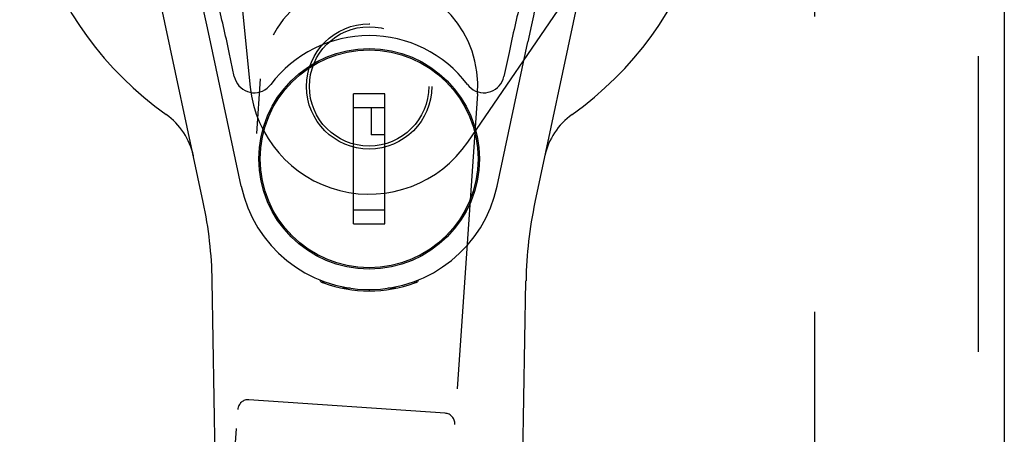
# Model space of a CAD drawing. Header units: inches. Extents: x 0 to 155, y 0 to 100.
# Tile 8 of 21: x 44.21 to 47.04, y 50.5 to 51.69. Entities that reach past the tile are written whole.
import ezdxf

# ---------------------------------------------------------------- set-up
doc = ezdxf.new("R2010")
doc.units = ezdxf.units.IN
doc.header["$LTSCALE"] = 8.5
doc.header["$MEASUREMENT"] = 0
doc.linetypes.add('HIDDEN', pattern=[0.2, 0.1, -0.1])
doc.layers.add('DEFAULT_2', color=8, linetype='HIDDEN')
doc.layers.add('DOOR_ASSEMBLY_LEFT', color=7, linetype='CONTINUOUS')

msp = doc.modelspace()

# ---------------------------------------------------------------- linework, layer by layer
at = {"layer": 'DEFAULT_2', "color": 8, "linetype": 'HIDDEN'}
msp.add_line((46.4947, 41.5027), (46.4947, 62.9727), dxfattribs=at)
at = {"layer": 'DOOR_ASSEMBLY_LEFT', "color": 8, "linetype": 'HIDDEN'}
for p, q in [((46.9642, 63.4877), (46.9642, 40.9877)), ((44.8161, 52.0528), (44.8728, 51.4994)), ((45.4976, 51.341), (45.8027, 51.788)), ((44.7748, 49.6696), (44.9024, 51.5227)), ((45.5259, 51.4798), (45.3984, 49.6267)), ((45.4327, 50.5615), (44.869, 50.6003))]:
    msp.add_line(p, q, dxfattribs=at)
at = {"layer": 'DOOR_ASSEMBLY_LEFT', "color": 3, "linetype": 'Continuous'}
msp.add_line((47.0392, 63.4877), (47.0392, 40.9877), dxfattribs=at)
at = {"layer": 'DOOR_ASSEMBLY_LEFT', "color": 7, "linetype": 'Continuous'}
for p, q in [((44.7376, 51.1682), (44.5403, 52.0942)), ((45.888, 52.0942), (45.6907, 51.1682)), ((45.6805, 51.6778), (45.6702, 51.6292)), ((44.8465, 51.2145), (44.7582, 51.6292)), ((45.5819, 51.2145), (45.6702, 51.6292)), ((44.8269, 51.5298), (44.8122, 51.5989)), ((45.0665, 51.573), (45.0665, 51.5686)), ((45.3618, 51.573), (45.3618, 51.5686)), ((45.6162, 51.5989), (45.6015, 51.5298)), ((45.1689, 51.1059), (45.1689, 51.4799)), ((45.2594, 51.4799), (45.1689, 51.4799)), ((45.2594, 51.1059), (45.2594, 51.4799)), ((44.9341, 51.4405), (44.9384, 51.4405)), ((45.1689, 51.4405), (45.2594, 51.4405)), ((45.2201, 51.4405), (45.2201, 51.3618)), ((45.4899, 51.4405), (45.4943, 51.4405)), ((45.2594, 51.3618), (45.2201, 51.3618)), ((44.9341, 51.1452), (44.9384, 51.1452)), ((45.2594, 51.1452), (45.1689, 51.1452)), ((45.4899, 51.1452), (45.4943, 51.1452)), ((45.1689, 51.1059), (45.2594, 51.1059)), ((45.0665, 51.0128), (45.0665, 51.0171)), ((45.3618, 51.0128), (45.3618, 51.0171)), ((44.8357, 46.8033), (44.7634, 50.9426)), ((45.0754, 50.9393), (45.0727, 50.945)), ((45.079, 50.9424), (45.0789, 50.9378)), ((45.1595, 50.9212), (45.1385, 50.9208)), ((45.2898, 50.9208), (45.2689, 50.9212)), ((45.3494, 50.9424), (45.3494, 50.9378)), ((45.3557, 50.945), (45.3529, 50.9393)), ((45.5927, 46.8033), (45.6649, 50.9426)), ((45.2142, 50.9169), (45.2142, 50.9129))]:
    msp.add_line(p, q, dxfattribs=at)
for points in [[(44.7582, 51.6292), (44.7479, 51.6778), (44.7423, 51.7043), (44.7369, 51.7301), (44.7317, 51.7551), (44.7267, 51.779), (44.722, 51.8016), (44.7177, 51.8227), (44.7137, 51.8422)], [(45.7146, 51.8422), (45.7106, 51.8227), (45.7063, 51.8016), (45.7016, 51.779), (45.6967, 51.7551), (45.6914, 51.7301), (45.686, 51.7043), (45.6805, 51.6778)], [(44.8269, 51.5298), (44.829, 51.5224), (44.8319, 51.5155), (44.8356, 51.509), (44.8402, 51.503), (44.8454, 51.4977), (44.8513, 51.4931), (44.8577, 51.4893), (44.8645, 51.4863), (44.8717, 51.4843), (44.879, 51.4831), (44.8865, 51.4829), (44.8939, 51.4837), (44.9012, 51.4854), (44.9082, 51.488), (44.9148, 51.4914), (44.921, 51.4957), (44.9265, 51.5007), (44.9315, 51.5065)], [(45.4968, 51.5065), (45.5019, 51.5007), (45.5074, 51.4957), (45.5136, 51.4914), (45.5202, 51.4879), (45.5272, 51.4853), (45.5345, 51.4837), (45.5419, 51.4829), (45.5493, 51.4831), (45.5567, 51.4843), (45.5638, 51.4863), (45.5707, 51.4893), (45.5771, 51.4931), (45.583, 51.4978), (45.5882, 51.5031), (45.5927, 51.509), (45.5965, 51.5155), (45.5994, 51.5224), (45.6015, 51.5298)], [(45.0754, 50.9393), (45.0757, 50.9391), (45.0777, 50.9383)], [(45.0777, 50.9383), (45.0793, 50.9377), (45.0812, 50.937), (45.0833, 50.9362)], [(45.0826, 50.9393), (45.0826, 50.9392), (45.0826, 50.9391), (45.0826, 50.9388), (45.0827, 50.9385), (45.0827, 50.9381), (45.0827, 50.9377), (45.0828, 50.9371), (45.0828, 50.9366), (45.0829, 50.9363)], [(45.3451, 50.9362), (45.3471, 50.937), (45.3491, 50.9377), (45.3507, 50.9383), (45.3519, 50.9388), (45.3526, 50.9391), (45.3529, 50.9393)], [(45.3455, 50.9363), (45.3455, 50.9368), (45.3456, 50.9374), (45.3456, 50.9379), (45.3457, 50.9384), (45.3457, 50.9387), (45.3457, 50.939), (45.3458, 50.9392), (45.3458, 50.9392)]]:
    msp.add_lwpolyline(points, dxfattribs=at)
at = {"layer": 'DOOR_ASSEMBLY_LEFT', "color": 8, "linetype": 'HIDDEN'}
for centre, radius in [((45.2142, 51.5012), 0.18), ((45.214, 51.5012), 0.1715)]:
    msp.add_circle(centre, radius, dxfattribs=at)
at = {"layer": 'DOOR_ASSEMBLY_LEFT', "color": 7, "linetype": 'Continuous'}
for radius in [0.3169, 0.313]:
    msp.add_circle((45.2142, 51.2929), radius, dxfattribs=at)
for centre, radius, start, end in [((45.2142, 52.2377), 1.0039, 305.5066, 234.4934), ((45.2142, 51.2929), 0.3543, 37.0812, 142.9188), ((44.5168, 51.2602), 0.1969, 12.0297, 54.4934), ((45.9116, 51.2602), 0.1969, 125.5066, 167.9703), ((45.2142, 51.2929), 0.3759, 192.0247, 347.9753), ((43.5825, 50.922), 1.1811, 1, 12.0297), ((46.8459, 50.922), 1.1811, 167.9703, 179), ((45.2142, 51.2933), 0.3803, 249.8689, 290.1311)]:
    msp.add_arc(centre, radius, start, end, dxfattribs=at)
at = {"layer": 'DOOR_ASSEMBLY_LEFT', "color": 8, "linetype": 'HIDDEN'}
for centre, radius, start, end in [((45.2142, 51.5012), 0.3125, 356.0621, 176.0621), ((45.2142, 51.5344), 0.3431, 185.856, 325.69), ((44.8669, 50.5704), 0.03, 86.0621, 176.0621), ((45.4306, 50.5316), 0.03, 356.0621, 86.0621)]:
    msp.add_arc(centre, radius, start, end, dxfattribs=at)
at = {"layer": 'DOOR_ASSEMBLY_LEFT', "color": 7, "linetype": 'Continuous'}
for centre, major_axis, start_param, end_param in [((44.7868, 51.5989), (-0.0758, 0.3543), -1.585432, -1.159525), ((45.6415, 51.5989), (0.0758, 0.3543), 1.159525, 1.585432)]:
    msp.add_ellipse(centre, major_axis=major_axis, ratio=0.068378, start_param=start_param, end_param=end_param, dxfattribs=at)

doc.saveas('drawing.dxf')
